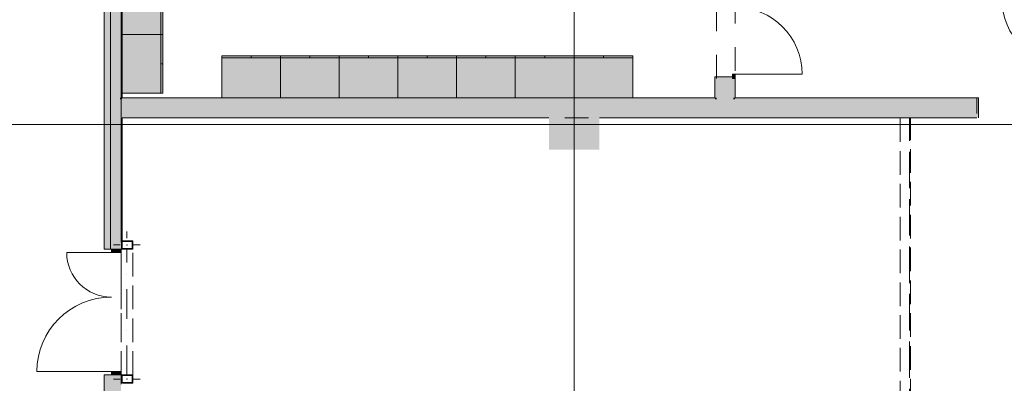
# Model space of a CAD drawing. Header units: millimetres. Extents: x -14761 to 157739, y -22400 to 107990.
# Tile 101 of 256: x 47392 to 59129, y 59915 to 64250. Entities that reach past the tile are written whole.
import ezdxf

# ---------------------------------------------------------------- set-up
doc = ezdxf.new("R2010")
doc.units = ezdxf.units.MM
doc.header["$MEASUREMENT"] = 0
for name, pattern in [('Невидимая', [391.222223, 282.222223, -109]), ('Штриховая', [564.444447, 282.222223, -282.222223]), ('Штрихпунктирная', [670.277762, 352.777767, -176.388884, 0, -141.111112])]:
    doc.linetypes.add(name, pattern=pattern)
for name, color, linetype in [('Интерьер - Мебель', 7, 'Continuous'), ('Конструктив - ГКЛ', 7, 'Continuous'), ('Конструктив - Колонны', 7, 'Continuous'), ('Конструктив - Стена сущ для Кладочного плана', 7, 'Continuous'), ('Конструктив - Стены Блок 100 нов', 7, 'Continuous'), ('Конструктив - Стены Блок 200 нов', 7, 'Continuous'), ('Конструктив - Стены Внутр сущ.', 7, 'Continuous'), ('УЛИЦА_Стойки стропильные', 7, 'Continuous'), ('Элемент Модели - Зона', 7, 'Continuous'), ('Элемент Модели - Оси', 7, 'Continuous')]:
    doc.layers.add(name, color=color, linetype=linetype)

msp = doc.modelspace()

# ---------------------------------------------------------------- hatches: boundary and pattern name
at = {"layer": 'Интерьер - Мебель', "linetype": 'Continuous', "lineweight": 0, "true_color": 0xffffff}
for points in [[(49100, 64775), (48600, 64775), (48600, 64075), (49100, 64075)], [(49100, 64075), (48600, 64075), (48600, 63375), (49100, 63375)], [(49800, 63820), (49800, 63320), (50500, 63320), (50500, 63820)], [(50500, 63820), (50500, 63320), (51200, 63320), (51200, 63820)], [(51200, 63820), (51200, 63320), (51900, 63320), (51900, 63820)], [(51900, 63820), (51900, 63320), (52600, 63320), (52600, 63820)], [(52600, 63820), (52600, 63320), (53300, 63320), (53300, 63820)], [(53300, 63820), (53300, 63320), (54000, 63320), (54000, 63820)], [(54000, 63820), (54000, 63320), (54700, 63320), (54700, 63820)]]:
    msp.add_hatch(color=7, dxfattribs=at).paths.add_polyline_path(points)
at = {"layer": 'Конструктив - ГКЛ', "linetype": 'Continuous', "lineweight": 0, "true_color": 0x606060}
for points in [[(48488, 63300), (48488, 68974), (48475, 68975), (48475, 63300)], [(48588, 63300), (48588, 68964), (48488, 68974), (48488, 63300)], [(48600, 63325), (48600, 68963), (48588, 68963), (48588, 63325)], [(48612, 63325), (48612, 68963), (48600, 68963), (48600, 63325)], [(48600, 63300), (48600, 63320), (48588, 63320), (48588, 63300)], [(48612, 63300), (48612, 63320), (48600, 63320), (48600, 63300)], [(48475, 63100), (48475, 61515), (48488, 61515), (48488, 63100)], [(48488, 63100), (48488, 61515), (48588, 61515), (48588, 63100)], [(48588, 63100), (48588, 61515), (48600, 61515), (48600, 63100)], [(48600, 63100), (48600, 61615), (48612, 61615), (48612, 63100)], [(48608, 61523), (48612, 61523), (48612, 61607), (48608, 61607)], [(48608, 59923), (48612, 59923), (48612, 60007), (48608, 60007)]]:
    msp.add_hatch(color=251, dxfattribs=at).paths.add_polyline_path(points)
at = {"layer": 'Конструктив - Колонны', "linetype": 'Continuous', "lineweight": 0, "true_color": 0x000000}
for points in [[(53700, 63100), (54300, 63100), (54300, 63300), (53700, 63300)], [(54300, 63100), (53700, 63100), (53700, 63080), (54300, 63080)], [(53700, 63078), (53700, 63073), (53700, 62700), (54300, 62700), (54300, 63080), (53700, 63080)]]:
    msp.add_hatch(color=18, dxfattribs=at).paths.add_polyline_path(points)
at = {"layer": 'Конструктив - Стены Блок 200 нов', "linetype": 'Continuous', "lineweight": 0, "true_color": 0x000000}
for points in [[(55680, 63570), (55680, 63550), (55700, 63550), (55890, 63550), (55890, 63570)], [(55680, 63320), (55700, 63320), (55700, 63550), (55680, 63550)], [(55700, 63320), (55900, 63320), (55900, 63550), (55890, 63550), (55700, 63550)], [(55900, 63320), (55920, 63320), (55920, 63550), (55900, 63550)], [(48488, 63100), (48488, 63300), (48475, 63300), (48475, 63100)], [(48588, 63100), (48588, 63300), (48488, 63300), (48488, 63100)], [(48600, 63100), (48600, 63300), (48588, 63300), (48588, 63100)], [(48612, 63100), (48612, 63300), (48600, 63300), (48600, 63100)], [(55680, 63320), (48612, 63320), (48612, 63300), (55680, 63300)], [(48612, 63300), (48612, 63100), (53700, 63100), (53700, 63300)], [(54300, 63300), (54300, 63100), (55700, 63100), (55700, 63300)], [(55680, 63300), (55700, 63300), (55700, 63320), (55680, 63320)], [(55700, 63300), (55900, 63300), (55900, 63320), (55700, 63320)], [(55700, 63100), (55900, 63100), (55900, 63300), (55700, 63300)], [(55900, 63300), (55920, 63300), (55920, 63320), (55900, 63320)], [(55900, 63100), (58800, 63100), (58800, 63300), (55900, 63300)], [(55920, 63300), (58800, 63300), (58800, 63320), (55920, 63320)], [(58800, 63320), (58800, 63300), (58800, 63080), (58820, 63080), (58820, 63320)], [(48612, 63100), (48612, 63080), (53700, 63080), (53700, 63100)], [(54300, 63080), (58800, 63080), (58800, 63100), (54300, 63100)]]:
    msp.add_hatch(color=18, dxfattribs=at).paths.add_polyline_path(points)
at = {"layer": 'Конструктив - Стены Блок 200 нов', "linetype": 'Continuous', "lineweight": 0, "true_color": 0x7f7f7f}
msp.add_hatch(color=8, dxfattribs=at).paths.add_polyline_path([(55920, 63550), (55920, 63600), (55890, 63600), (55890, 63550)])
at = {"layer": 'Конструктив - Стены Внутр сущ.', "linetype": 'Continuous', "lineweight": 0, "true_color": 0x000000}
for points in [[(48400, 68975), (48400, 61515), (48600, 61515), (48600, 68975)], [(48400, 53900), (48600, 53900), (48600, 60015), (48400, 60015)]]:
    msp.add_hatch(color=18, dxfattribs=at).paths.add_polyline_path(points)
at = {"layer": 'Конструктив - Стены Внутр сущ.', "linetype": 'Continuous', "lineweight": 0, "true_color": 0x7f7f7f}
for points in [[(48600, 61515), (48485, 61515), (48485, 61475), (48600, 61475)], [(48485, 60015), (48600, 60015), (48600, 60055), (48485, 60055)]]:
    msp.add_hatch(color=8, dxfattribs=at).paths.add_polyline_path(points)
at = {"layer": 'УЛИЦА_Стойки стропильные', "linetype": 'Continuous', "lineweight": 0, "true_color": 0x424b4b}
for points in [[(48604, 61525), (48600, 61525), (48600, 61515), (48612, 61515), (48612, 61523), (48608, 61523), (48608, 61607), (48612, 61607), (48612, 61615), (48604, 61615)], [(48600, 61615), (48600, 61525), (48604, 61525), (48604, 61615)], [(48612, 61523), (48612, 61515), (48740, 61515), (48740, 61615), (48617, 61615), (48617, 61607), (48732, 61607), (48732, 61523)], [(48612, 61607), (48617, 61607), (48617, 61615), (48612, 61615)], [(48600, 59915), (48612, 59915), (48612, 59923), (48608, 59923), (48608, 60007), (48612, 60007), (48612, 60015), (48600, 60015)], [(48617, 60015), (48612, 60015), (48612, 60007), (48617, 60007)], [(48740, 60015), (48617, 60015), (48617, 60007), (48732, 60007), (48732, 59923), (48617, 59923), (48617, 59915), (48740, 59915)], [(48612, 59915), (48617, 59915), (48617, 59923), (48612, 59923)]]:
    msp.add_hatch(color=139, dxfattribs=at).paths.add_polyline_path(points)

# ---------------------------------------------------------------- linework, layer by layer
at = {"layer": 'Интерьер - Мебель', "color": 7, "linetype": 'Continuous', "lineweight": 15}
for p, q in [((49075, 64775), (49075, 64075)), ((49075, 64075), (49075, 63375)), ((49100, 64075), (49075, 64075)), ((49800, 63820), (49800, 63795)), ((49800, 63795), (50500, 63795)), ((50150, 63820), (50150, 63795)), ((50500, 63820), (50500, 63795)), ((50500, 63795), (51200, 63795)), ((50850, 63820), (50850, 63795)), ((51200, 63820), (51200, 63795)), ((51200, 63795), (51900, 63795)), ((51550, 63820), (51550, 63795)), ((51900, 63820), (51900, 63795)), ((51900, 63795), (52600, 63795)), ((52250, 63820), (52250, 63795)), ((52600, 63820), (52600, 63795)), ((52600, 63795), (53300, 63795)), ((52950, 63820), (52950, 63795)), ((53300, 63820), (53300, 63795)), ((53300, 63795), (54000, 63795)), ((53650, 63820), (53650, 63795)), ((54000, 63820), (54000, 63795)), ((54000, 63795), (54700, 63795)), ((54350, 63820), (54350, 63795)), ((49100, 63725), (49075, 63725))]:
    msp.add_line(p, q, dxfattribs=at)
at = {"layer": 'Интерьер - Мебель', "color": 7, "linetype": 'Continuous', "lineweight": 15, "flags": 128}
for points in [[(49100, 64775), (49100, 64075), (48600, 64075), (48600, 64775)], [(49100, 64075), (49100, 63375), (48600, 63375), (48600, 64075)], [(49800, 63820), (50500, 63820), (50500, 63320), (49800, 63320)], [(50500, 63820), (51200, 63820), (51200, 63320), (50500, 63320)], [(51200, 63820), (51900, 63820), (51900, 63320), (51200, 63320)], [(51900, 63820), (52600, 63820), (52600, 63320), (51900, 63320)], [(52600, 63820), (53300, 63820), (53300, 63320), (52600, 63320)], [(53300, 63820), (54000, 63820), (54000, 63320), (53300, 63320)], [(54000, 63820), (54700, 63820), (54700, 63320), (54000, 63320)]]:
    msp.add_lwpolyline(points, close=True, dxfattribs=at)
at = {"layer": 'Конструктив - ГКЛ', "color": 7, "linetype": 'Continuous', "lineweight": 15}
for p, q in [((48475, 63300), (48475, 63100)), ((48600, 63300), (48600, 63100))]:
    msp.add_line(p, q, dxfattribs=at)
at = {"layer": 'Конструктив - ГКЛ', "color": 7, "linetype": 'Continuous', "lineweight": 15, "flags": 128}
for points in [[(48475, 68975), (48475, 61515)], [(48600, 68963), (48600, 61615)], [(48600, 63325), (48600, 68963)], [(48612, 63325), (48612, 68963)], [(48600, 61615), (48600, 63075)], [(48612, 61615), (48612, 63075)], [(48475, 61515), (48488, 61515)], [(48588, 61515), (48600, 61515)], [(48612, 61523), (48612, 61607)], [(48612, 59923), (48612, 60007)]]:
    msp.add_lwpolyline(points, dxfattribs=at)
at = {"layer": 'Конструктив - Колонны', "color": 7, "linetype": 'Continuous', "lineweight": 15}
for p, q in [((54000, 63080), (54000, 63380)), ((53920, 63000), (53620, 63000)), ((54000, 62920), (54000, 62620)), ((54080, 63000), (54380, 63000))]:
    msp.add_line(p, q, dxfattribs=at)
at = {"layer": 'Конструктив - Колонны', "color": 7, "linetype": 'Continuous', "lineweight": 15, "flags": 128}
msp.add_lwpolyline([(53700, 63080), (53700, 63078)], dxfattribs=at)
at = {"layer": 'Конструктив - Колонны', "color": 7, "linetype": 'Continuous', "lineweight": 15}
msp.add_point((54000, 63000), dxfattribs=at)
at = {"layer": 'Конструктив - Стена сущ для Кладочного плана', "color": 7, "linetype": 'Невидимая', "lineweight": 15}
for p, q in [((48600, 60015), (48600, 61515)), ((48740, 61515), (48600, 61515)), ((48740, 60015), (48740, 61515)), ((48740, 60015), (48600, 60015))]:
    msp.add_line(p, q, dxfattribs=at)
at = {"layer": 'Конструктив - Стена сущ для Кладочного плана', "color": 7, "linetype": 'Штрихпунктирная', "lineweight": 15}
msp.add_line((48670, 60015), (48670, 61515), dxfattribs=at)
at = {"layer": 'Конструктив - Стены Блок 100 нов', "color": 7, "linetype": 'Continuous', "lineweight": 15}
msp.add_arc((59900, 64500), 800, 180, 270, dxfattribs=at)
at = {"layer": 'Конструктив - Стены Блок 200 нов', "color": 7, "linetype": 'Continuous', "lineweight": 15}
for p, q in [((55890, 63570), (55680, 63570)), ((55680, 63550), (55680, 63570)), ((55680, 63550), (55680, 63570)), ((55890, 63570), (55680, 63570)), ((55920, 63600), (55890, 63600)), ((55890, 63600), (55890, 63550)), ((55900, 63550), (55890, 63550)), ((55890, 63550), (55920, 63550)), ((55900, 63550), (55890, 63550)), ((55900, 63550), (55890, 63550)), ((55920, 63550), (55900, 63550)), ((55920, 63550), (55900, 63550)), ((55920, 63550), (55900, 63550)), ((55920, 63550), (55920, 63600)), ((55920, 63600), (56720, 63600)), ((58800, 63320), (58820, 63320)), ((58800, 63320), (58820, 63320)), ((58820, 63080), (58820, 63320)), ((58820, 63080), (58820, 63320))]:
    msp.add_line(p, q, dxfattribs=at)
at = {"layer": 'Конструктив - Стены Блок 200 нов', "color": 7, "linetype": 'Continuous', "lineweight": 15, "flags": 128}
for points in [[(55680, 63550), (55680, 63320)], [(55920, 63320), (55920, 63550)], [(55680, 63320), (48612, 63320)], [(58800, 63320), (55920, 63320)], [(48612, 63080), (53700, 63080)], [(54305, 63080), (58800, 63080)]]:
    msp.add_lwpolyline(points, dxfattribs=at)
at = {"layer": 'Конструктив - Стены Блок 200 нов', "color": 7, "linetype": 'Невидимая', "lineweight": 15, "flags": 128}
for points in [[(57900, 63080), (57887, 63080)], [(57887, 63075), (57887, 59343)], [(58000, 63080), (57900, 63080)], [(58012, 63080), (58000, 63080)], [(58012, 54600), (58012, 63075)]]:
    msp.add_lwpolyline(points, dxfattribs=at)
at = {"layer": 'Конструктив - Стены Блок 200 нов', "color": 7, "linetype": 'Continuous', "lineweight": 15}
msp.add_arc((55920, 63600), 800, 0, 90, dxfattribs=at)
at = {"layer": 'Конструктив - Стены Внутр сущ.', "color": 7, "linetype": 'Continuous', "lineweight": 15}
for p, q in [((48485, 61515), (48400, 61515)), ((48485, 61515), (48400, 61515)), ((48600, 61515), (48485, 61515)), ((48485, 61475), (48485, 61515)), ((48485, 61515), (48600, 61515)), ((48600, 61515), (48485, 61515)), ((48600, 61515), (48485, 61515)), ((48600, 61515), (48600, 61475)), ((48485, 61475), (47953, 61475)), ((48600, 61475), (48485, 61475)), ((48485, 60055), (47597, 60055)), ((48485, 60015), (48400, 60015)), ((48485, 60015), (48400, 60015)), ((48485, 60015), (48485, 60055)), ((48485, 60055), (48600, 60055)), ((48600, 60015), (48485, 60015)), ((48600, 60015), (48485, 60015)), ((48600, 60015), (48485, 60015)), ((48600, 60015), (48485, 60015)), ((48600, 60055), (48600, 60015))]:
    msp.add_line(p, q, dxfattribs=at)
at = {"layer": 'Конструктив - Стены Внутр сущ.', "color": 7, "linetype": 'Continuous', "lineweight": 15, "flags": 128}
for points in [[(48600, 61615), (48600, 68975)], [(48400, 67399), (48400, 61515)], [(48400, 60015), (48400, 59723)]]:
    msp.add_lwpolyline(points, dxfattribs=at)
at = {"layer": 'Конструктив - Стены Внутр сущ.', "color": 7, "linetype": 'Continuous', "lineweight": 15}
for centre, radius, start, end in [((48485, 61475), 532, 180, 270), ((48485, 60055), 888, 90, 180)]:
    msp.add_arc(centre, radius, start, end, dxfattribs=at)
at = {"layer": 'УЛИЦА_Стойки стропильные', "color": 7, "linetype": 'Continuous', "lineweight": 15}
for p, q in [((48670, 61645), (48670, 61725)), ((48590, 61565), (48510, 61565)), ((48750, 61565), (48830, 61565)), ((48670, 61485), (48670, 61405)), ((48670, 60045), (48670, 60125)), ((48590, 59965), (48510, 59965)), ((48750, 59965), (48830, 59965))]:
    msp.add_line(p, q, dxfattribs=at)
at = {"layer": 'УЛИЦА_Стойки стропильные', "color": 7, "linetype": 'Continuous', "lineweight": 15, "flags": 128}
for points in [[(48600, 61515), (48612, 61515)], [(48612, 61515), (48740, 61515), (48740, 61615), (48617, 61615)], [(48617, 61607), (48732, 61607), (48732, 61523), (48612, 61523)], [(48612, 60015), (48600, 60015)], [(48617, 60015), (48612, 60015)], [(48617, 59915), (48740, 59915), (48740, 60015), (48617, 60015)], [(48617, 60007), (48732, 60007), (48732, 59923), (48617, 59923)]]:
    msp.add_lwpolyline(points, dxfattribs=at)
at = {"layer": 'УЛИЦА_Стойки стропильные', "color": 7, "linetype": 'Continuous', "lineweight": 15}
for p in [(48670, 61565), (48670, 59965)]:
    msp.add_point(p, dxfattribs=at)
at = {"layer": 'Элемент Модели - Зона', "color": 7, "linetype": 'Штриховая', "lineweight": 15, "flags": 128}
for points in [[(48600, 68975), (48600, 63320), (54000, 63320), (55700, 63320), (55700, 66100), (53800, 66100), (52090, 66100), (52090, 67410), (52090, 68975)], [(36110, 45157), (36110, 44957), (36150, 44957), (36150, 45300), (36750, 45300), (36750, 45000), (44700, 45000), (44700, 45300), (45300, 45300), (45300, 45000), (53700, 45000), (53700, 45300), (54300, 45300), (54300, 44957), (61025, 44957), (61025, 54213), (61036, 54213), (61036, 59730), (60580, 59730), (60580, 63080), (60300, 63080), (60300, 63320), (62680, 63320), (62680, 64500), (55920, 64500), (55920, 63320), (58800, 63320), (58800, 63080), (58000, 63080), (58000, 52600), (48600, 52600), (48600, 53700), (36110, 53700), (36110, 53650)], [(48600, 52600), (58000, 52600), (58000, 63080), (53700, 63080), (48600, 63080)]]:
    msp.add_lwpolyline(points, close=True, dxfattribs=at)
at = {"layer": 'Элемент Модели - Оси', "color": 7, "linetype": 'Continuous', "lineweight": 15}
for p, q in [((54000, 92200), (54000, -1975)), ((-12761, 63000), (155650, 63000))]:
    msp.add_line(p, q, dxfattribs=at)

doc.saveas('drawing.dxf')
